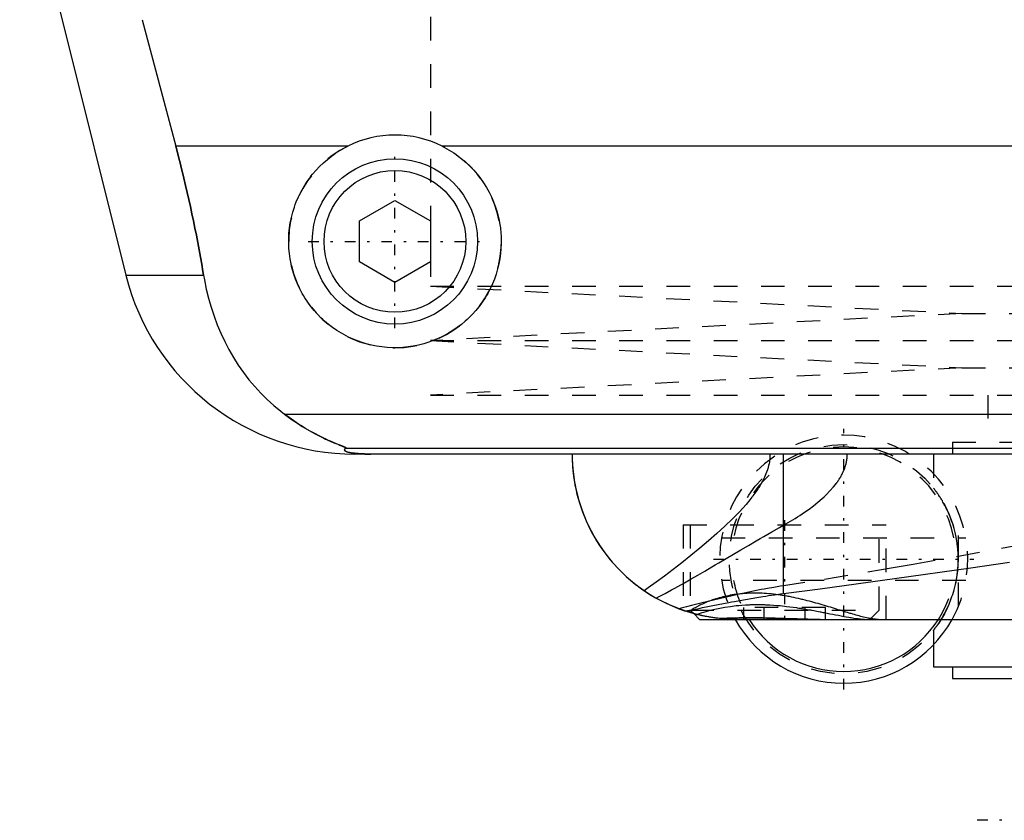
# Model space of a CAD drawing. Extents: x -105 to 105, y -146 to 645.
# Tile 3 of 13: x -62 to -21, y -76 to -42. Entities that reach past the tile are written whole.
import ezdxf

# ---------------------------------------------------------------- set-up
doc = ezdxf.new("R2010")
doc.units = 0
doc.linetypes.add('CENTER', pattern=[1.5, 0.45, -0.5, 0.05, -0.5])
doc.linetypes.add('DASHED', pattern=[2, 1, -1])
for name, color, linetype in [('AM_0', 7, 'CONTINUOUS'), ('AM_3', 7, 'DASHED'), ('AM_7', 7, 'CENTER')]:
    doc.layers.add(name, color=color, linetype=linetype)

msp = doc.modelspace()

# ---------------------------------------------------------------- linework, layer by layer
at = {"layer": 'AM_0', "color": 7, "linetype": 'CONTINUOUS'}
for p, q in [((-60.596, -41.616), (-57.893, -52.426)), ((-57.2, -41.616), (-55.781, -46.968)), ((-48.498, -46.968), (-55.781, -46.968)), ((44.502, -46.968), (-44.502, -46.968)), ((-48, -50.134), (-46.5, -49.268)), ((-46.5, -49.268), (-45, -50.134)), ((-48, -51.866), (-48, -50.134)), ((-45, -50.134), (-45, -51.866)), ((-46.5, -52.732), (-48, -51.866)), ((-45, -51.866), (-46.5, -52.732)), ((-57.893, -52.426), (-54.602, -52.426)), ((-51.173, -58.307), (51.173, -58.307)), ((-48.569, -59.746), (48.569, -59.746)), ((48.192, -60), (-48.192, -60)), ((-30.043, -65.905), (-30.043, -60)), ((-33.848, -66.752), (-33.6, -67)), ((-33.6, -67), (33.6, -67)), ((-23.7, -68.072), (-23.7, -69)), ((-23.7, -69), (23.7, -69)), ((-22.9, -69), (-22.9, -69.5)), ((-22.9, -69.5), (22.9, -69.5))]:
    msp.add_line(p, q, dxfattribs=at)
for points in [[(-55.781, -46.968, 0), (-55.741, -47.12, 0), (-55.662, -47.424, 0), (-55.585, -47.726, 0), (-55.547, -47.877, 0), (-55.51, -48.027, 0), (-55.436, -48.327, 0), (-55.365, -48.626, 0), (-55.296, -48.924, 0), (-55.227, -49.223, 0), (-55.161, -49.525, 0), (-55.128, -49.676, 0), (-55.095, -49.827, 0), (-55.031, -50.131, 0), (-54.968, -50.435, 0), (-54.907, -50.741, 0), (-54.848, -51.047, 0), (-54.79, -51.353, 0), (-54.762, -51.506, 0), (-54.735, -51.66, 0), (-54.68, -51.966, 0), (-54.628, -52.273, 0), (-54.602, -52.426, 0)], [(-44.502, -46.968, 0), (-44.399, -47.021, 0), (-44.198, -47.134, 0), (-44.003, -47.256, 0), (-43.909, -47.321, 0), (-43.817, -47.387, 0), (-43.639, -47.526, 0), (-43.471, -47.672, 0), (-43.312, -47.824, 0), (-43.16, -47.984, 0), (-43.015, -48.153, 0), (-42.945, -48.241, 0), (-42.877, -48.331, 0), (-42.747, -48.518, 0), (-42.625, -48.712, 0), (-42.514, -48.912, 0), (-42.412, -49.119, 0), (-42.321, -49.33, 0), (-42.28, -49.438, 0), (-42.241, -49.546, 0), (-42.173, -49.765, 0), (-42.116, -49.985, 0), (-42.092, -50.096, 0), (-42.07, -50.207, 0), (-42.036, -50.428, 0), (-42.014, -50.648, 0), (-42.007, -50.758, 0), (-42.002, -50.866, 0), (-42.001, -51.081, 0), (-42.01, -51.297, 0), (-42.029, -51.514, 0), (-42.06, -51.733, 0), (-42.101, -51.95, 0), (-42.126, -52.059, 0), (-42.154, -52.167, 0), (-42.217, -52.381, 0), (-42.291, -52.592, 0), (-42.375, -52.799, 0), (-42.469, -53.001, 0), (-42.573, -53.198, 0), (-42.629, -53.294, 0), (-42.686, -53.389, 0), (-42.808, -53.573, 0), (-42.938, -53.749, 0), (-43.074, -53.918, 0), (-43.217, -54.078, 0), (-43.366, -54.229, 0), (-43.443, -54.302, 0), (-43.522, -54.374, 0), (-43.688, -54.513, 0), (-43.863, -54.646, 0), (-44.046, -54.772, 0), (-44.237, -54.889, 0), (-44.435, -54.998, 0), (-44.536, -55.049, 0), (-44.639, -55.097, 0), (-44.849, -55.186, 0), (-45.063, -55.264, 0), (-45.281, -55.332, 0), (-45.502, -55.388, 0), (-45.724, -55.433, 0), (-45.835, -55.451, 0), (-45.947, -55.466, 0), (-46.17, -55.488, 0), (-46.39, -55.499, 0), (-46.5, -55.5, 0), (-46.61, -55.499, 0), (-46.83, -55.488, 0), (-47.053, -55.466, 0), (-47.165, -55.451, 0), (-47.276, -55.433, 0), (-47.498, -55.388, 0), (-47.719, -55.332, 0), (-47.937, -55.264, 0), (-48.151, -55.186, 0), (-48.361, -55.097, 0), (-48.464, -55.049, 0), (-48.565, -54.998, 0), (-48.763, -54.889, 0), (-48.954, -54.772, 0), (-49.137, -54.646, 0), (-49.312, -54.513, 0), (-49.478, -54.374, 0), (-49.557, -54.302, 0), (-49.634, -54.229, 0), (-49.783, -54.078, 0), (-49.926, -53.918, 0), (-50.062, -53.749, 0), (-50.192, -53.573, 0), (-50.314, -53.389, 0), (-50.371, -53.294, 0), (-50.427, -53.198, 0), (-50.531, -53.001, 0), (-50.625, -52.799, 0), (-50.709, -52.592, 0), (-50.783, -52.381, 0), (-50.846, -52.167, 0), (-50.874, -52.059, 0), (-50.899, -51.95, 0), (-50.94, -51.733, 0), (-50.971, -51.514, 0), (-50.99, -51.297, 0), (-50.999, -51.081, 0), (-50.998, -50.866, 0), (-50.993, -50.758, 0), (-50.986, -50.648, 0), (-50.964, -50.428, 0), (-50.93, -50.207, 0), (-50.908, -50.096, 0), (-50.884, -49.985, 0), (-50.827, -49.765, 0), (-50.759, -49.546, 0), (-50.72, -49.438, 0), (-50.679, -49.33, 0), (-50.588, -49.119, 0), (-50.486, -48.912, 0), (-50.375, -48.712, 0), (-50.253, -48.518, 0), (-50.123, -48.331, 0), (-50.055, -48.241, 0), (-49.985, -48.153, 0), (-49.84, -47.984, 0), (-49.688, -47.824, 0), (-49.529, -47.672, 0), (-49.361, -47.526, 0), (-49.183, -47.387, 0), (-49.091, -47.321, 0), (-48.997, -47.256, 0), (-48.802, -47.134, 0), (-48.601, -47.021, 0), (-48.498, -46.968, 0)], [(-54.602, -52.426, 0), (-54.568, -52.624, 0), (-54.487, -53.017, 0), (-54.393, -53.404, 0), (-54.34, -53.595, 0), (-54.284, -53.785, 0), (-54.161, -54.159, 0), (-54.024, -54.526, 0), (-53.873, -54.885, 0), (-53.708, -55.236, 0), (-53.529, -55.579, 0), (-53.435, -55.747, 0), (-53.337, -55.912, 0), (-53.131, -56.236, 0), (-52.912, -56.55, 0), (-52.68, -56.852, 0), (-52.435, -57.144, 0), (-52.177, -57.424, 0), (-52.043, -57.559, 0), (-51.906, -57.692, 0), (-51.622, -57.947, 0), (-51.326, -58.19, 0), (-51.173, -58.307, 0)], [(-51.173, -58.307, 0), (-51.062, -58.391, 0), (-50.845, -58.549, 0), (-50.632, -58.694, 0), (-50.529, -58.762, 0), (-50.427, -58.828, 0), (-50.228, -58.949, 0), (-50.037, -59.06, 0), (-49.854, -59.159, 0), (-49.681, -59.249, 0), (-49.517, -59.329, 0), (-49.439, -59.366, 0), (-49.364, -59.401, 0), (-49.221, -59.464, 0), (-49.09, -59.52, 0), (-48.964, -59.571, 0), (-48.894, -59.599, 0), (-48.875, -59.606, 0), (-48.856, -59.614, 0), (-48.847, -59.618, 0), (-48.838, -59.621, 0), (-48.82, -59.628, 0), (-48.802, -59.635, 0), (-48.785, -59.642, 0), (-48.768, -59.649, 0), (-48.751, -59.655, 0), (-48.743, -59.658, 0), (-48.735, -59.662, 0), (-48.719, -59.668, 0), (-48.704, -59.674, 0), (-48.697, -59.677, 0), (-48.69, -59.68, 0), (-48.676, -59.685, 0), (-48.662, -59.691, 0), (-48.656, -59.693, 0), (-48.65, -59.696, 0), (-48.638, -59.701, 0), (-48.627, -59.706, 0), (-48.616, -59.711, 0), (-48.607, -59.715, 0), (-48.598, -59.719, 0), (-48.594, -59.721, 0), (-48.59, -59.723, 0), (-48.584, -59.727, 0), (-48.578, -59.73, 0), (-48.574, -59.733, 0), (-48.57, -59.736, 0), (-48.568, -59.739, 0), (-48.567, -59.74, 0), (-48.567, -59.741, 0), (-48.567, -59.743, 0), (-48.568, -59.745, 0), (-48.569, -59.746, 0)], [(-48.569, -59.746, 0), (-48.581, -59.754, 0), (-48.601, -59.769, 0), (-48.617, -59.784, 0), (-48.623, -59.792, 0), (-48.628, -59.799, 0), (-48.633, -59.815, 0), (-48.633, -59.83, 0), (-48.627, -59.844, 0), (-48.615, -59.859, 0), (-48.597, -59.874, 0), (-48.585, -59.881, 0), (-48.571, -59.888, 0), (-48.536, -59.903, 0), (-48.489, -59.918, 0), (-48.428, -59.933, 0), (-48.351, -59.948, 0), (-48.298, -59.957, 0), (-48.282, -59.959, 0), (-48.265, -59.961, 0), (-48.257, -59.963, 0), (-48.248, -59.964, 0), (-48.229, -59.966, 0), (-48.209, -59.968, 0), (-48.198, -59.97, 0), (-48.187, -59.971, 0), (-48.164, -59.973, 0), (-48.14, -59.975, 0), (-48.128, -59.977, 0), (-48.115, -59.978, 0), (-48.088, -59.98, 0), (-48.06, -59.982, 0), (-48.03, -59.984, 0), (-47.999, -59.987, 0), (-47.967, -59.989, 0), (-47.95, -59.989, 0), (-47.933, -59.99, 0), (-47.911, -59.991, 0), (-47.904, -59.992, 0), (-47.898, -59.992, 0), (-47.894, -59.992, 0), (-47.891, -59.992, 0), (-47.884, -59.993, 0), (-47.877, -59.993, 0), (-47.87, -59.993, 0), (-47.863, -59.994, 0), (-47.856, -59.994, 0), (-47.852, -59.994, 0), (-47.849, -59.994, 0), (-47.842, -59.994, 0), (-47.834, -59.995, 0), (-47.827, -59.995, 0), (-47.82, -59.995, 0), (-47.812, -59.995, 0), (-47.809, -59.996, 0), (-47.805, -59.996, 0), (-47.798, -59.996, 0), (-47.791, -59.996, 0), (-47.783, -59.996, 0), (-47.775, -59.997, 0), (-47.767, -59.997, 0), (-47.763, -59.997, 0), (-47.759, -59.997, 0), (-47.751, -59.997, 0), (-47.743, -59.997, 0), (-47.734, -59.998, 0), (-47.726, -59.998, 0), (-47.717, -59.998, 0), (-47.713, -59.998, 0), (-47.708, -59.998, 0), (-47.7, -59.998, 0), (-47.691, -59.999, 0), (-47.687, -59.999, 0), (-47.682, -59.999, 0), (-47.674, -59.999, 0), (-47.665, -59.999, 0), (-47.661, -59.999, 0), (-47.657, -59.999, 0), (-47.648, -59.999, 0), (-47.64, -59.999, 0), (-47.631, -59.999, 0), (-47.622, -60, 0), (-47.612, -60, 0), (-47.608, -60, 0), (-47.603, -60, 0), (-47.594, -60, 0), (-47.584, -60, 0), (-47.575, -60, 0), (-47.565, -60, 0), (-47.556, -60, 0), (-47.551, -60, 0), (-47.546, -60, 0), (-47.537, -60, 0), (-47.528, -60, 0), (-47.523, -60, 0)], [(-39, -60, 0), (-38.997, -60.213, 0), (-38.97, -60.644, 0), (-38.916, -61.08, 0), (-38.878, -61.299, 0), (-38.833, -61.519, 0), (-38.721, -61.958, 0), (-38.578, -62.395, 0), (-38.404, -62.827, 0), (-38.199, -63.252, 0), (-37.962, -63.667, 0), (-37.833, -63.87, 0), (-37.695, -64.07, 0), (-37.397, -64.458, 0), (-37.068, -64.828, 0), (-36.71, -65.178, 0), (-36.323, -65.506, 0), (-35.907, -65.808, 0), (-35.689, -65.949, 0), (-35.464, -66.083, 0), (-34.994, -66.328, 0), (-34.475, -66.548, 0), (-34.197, -66.646, 0)], [(-39, -60, 0), (-38.998, -60.184, 0), (-38.978, -60.555, 0), (-38.938, -60.931, 0), (-38.91, -61.121, 0), (-38.876, -61.31, 0), (-38.793, -61.69, 0), (-38.687, -62.069, 0), (-38.559, -62.447, 0), (-38.407, -62.82, 0), (-38.232, -63.188, 0), (-38.136, -63.369, 0), (-38.034, -63.549, 0), (-37.812, -63.901, 0), (-37.568, -64.243, 0), (-37.3, -64.573, 0), (-37.01, -64.889, 0), (-36.698, -65.19, 0), (-36.533, -65.334, 0), (-36.363, -65.474, 0), (-36.008, -65.739, 0), (-35.633, -65.984, 0), (-35.437, -66.098, 0)], [(-30.043, -65.905, 0), (-28.496, -65.704, 0), (-25.344, -65.272, 0), (-22.121, -64.813, 0), (-20.484, -64.576, 0)], [(-34.3, -66.612, 0), (-34.493, -66.541, 0), (-34.876, -66.382, 0), (-35.252, -66.199, 0), (-35.437, -66.098, 0)], [(-34.197, -66.646, 0), (-34.096, -66.626, 0), (-33.892, -66.585, 0), (-33.684, -66.543, 0), (-33.578, -66.522, 0), (-33.472, -66.5, 0), (-33.256, -66.457, 0), (-33.037, -66.413, 0), (-32.815, -66.369, 0), (-32.59, -66.325, 0), (-32.361, -66.281, 0), (-32.246, -66.259, 0), (-32.13, -66.237, 0), (-31.895, -66.194, 0), (-31.658, -66.152, 0), (-31.417, -66.11, 0), (-31.173, -66.07, 0), (-30.927, -66.03, 0), (-30.803, -66.011, 0), (-30.678, -65.992, 0), (-30.426, -65.956, 0), (-30.171, -65.922, 0), (-30.043, -65.905, 0)], [(-33.85, -66.751, 0), (-33.875, -66.744, 0), (-33.922, -66.731, 0), (-33.966, -66.718, 0), (-33.987, -66.712, 0), (-34.008, -66.706, 0), (-34.047, -66.694, 0), (-34.083, -66.683, 0), (-34.117, -66.672, 0), (-34.148, -66.662, 0), (-34.176, -66.653, 0), (-34.189, -66.649, 0), (-34.201, -66.645, 0), (-34.223, -66.638, 0), (-34.242, -66.631, 0), (-34.259, -66.625, 0), (-34.273, -66.621, 0), (-34.284, -66.617, 0), (-34.288, -66.616, 0), (-34.292, -66.614, 0), (-34.297, -66.612, 0), (-34.3, -66.611, 0), (-34.3, -66.611, 0)], [(-32.376, -66.99, 0), (-32.427, -66.987, 0), (-32.53, -66.98, 0), (-32.632, -66.971, 0), (-32.683, -66.967, 0), (-32.734, -66.961, 0), (-32.836, -66.95, 0), (-32.938, -66.937, 0), (-33.04, -66.922, 0), (-33.141, -66.906, 0), (-33.243, -66.889, 0), (-33.294, -66.879, 0), (-33.344, -66.87, 0), (-33.445, -66.849, 0), (-33.546, -66.827, 0), (-33.647, -66.803, 0), (-33.748, -66.778, 0), (-33.848, -66.752, 0), (-33.898, -66.738, 0), (-33.948, -66.724, 0), (-34.048, -66.694, 0), (-34.147, -66.663, 0), (-34.197, -66.646, 0)], [(-33.848, -66.752, 0), (-33.906, -66.736, 0), (-34.021, -66.702, 0), (-34.135, -66.666, 0), (-34.192, -66.648, 0)], [(-32, -67, 0), (-32.065, -67, 0), (-32.192, -66.997, 0), (-32.317, -66.993, 0), (-32.378, -66.99, 0)], [(-32.376, -66.99, 0), (-32.302, -66.989, 0), (-32.151, -66.987, 0), (-31.996, -66.985, 0), (-31.917, -66.984, 0), (-31.838, -66.984, 0), (-31.677, -66.983, 0), (-31.513, -66.982, 0), (-31.347, -66.982, 0), (-31.178, -66.983, 0), (-31.008, -66.984, 0), (-30.922, -66.985, 0), (-30.835, -66.985, 0), (-30.661, -66.987, 0), (-30.486, -66.989, 0), (-30.31, -66.991, 0), (-30.134, -66.994, 0), (-29.957, -66.996, 0), (-29.869, -66.997, 0), (-29.781, -66.998, 0), (-29.605, -66.999, 0), (-29.43, -67, 0), (-29.343, -67, 0)]]:
    msp.add_polyline3d(points, dxfattribs=at)
for radius in [3.5, 3]:
    msp.add_circle((-46.5, -51), radius, dxfattribs=at)
for centre, radius, start, end in [((-2.388, -27.062), 60, 171.46703, 194.03784), ((-46.5, -51), 4.5, 63.6372, 116.3628), ((-48.192, -50), 10, 194.0378, 270), ((-27.5, -64.45), 5.25, 209.0593, 330.9407), ((-27.5, -64.45), 4.75, 212.4689, 327.5311)]:
    msp.add_arc(centre, radius, start, end, dxfattribs=at)
at = {"layer": 'AM_3', "color": 6, "linetype": 'DASHED'}
for p, q in [((-45, -39.5), (-45, -52.9)), ((-45, -52.9), (-22.5, -54.05)), ((-45, -52.9), (45, -52.9)), ((-22.5, -54.05), (-45, -55.2)), ((-22.5, -54.05), (22.5, -54.05)), ((-45, -55.2), (-22.5, -56.35)), ((-45, -55.2), (45, -55.2)), ((-22.5, -56.35), (-45, -57.5)), ((-22.5, -56.35), (22.5, -56.35)), ((-45, -57.5), (45, -57.5)), ((-21.4, -57.5), (-21.4, -59.5)), ((-22.9, -59.5), (-22.9, -60)), ((-22.9, -59.5), (22.9, -59.5)), ((-23.7, -60), (-23.7, -61.436)), ((-22.643, -66.442), (-22.643, -62.458)), ((-34.3, -63), (-34.3, -66.611)), ((-34.3, -63), (-25.7, -63)), ((-34, -63), (-34, -66.6)), ((-26, -66.6), (-26, -63)), ((-25.7, -67), (-25.7, -63)), ((-32.672, -63.55), (-22.328, -63.55)), ((-22.328, -65.35), (-32.672, -65.35)), ((-34.192, -66.648), (-34.3, -66.612)), ((-34, -66.6), (-33.848, -66.752)), ((-34, -66.6), (-26, -66.6)), ((-31.732, -67), (-31.732, -66.5)), ((-28.268, -66.5), (-31.732, -66.5)), ((-30.866, -67), (-30.866, -66.5)), ((-29.134, -67), (-29.134, -66.5)), ((-28.268, -67), (-28.268, -66.5)), ((-26.4, -67), (-26, -66.6)), ((-33.722, -66.785), (-33.848, -66.752)), ((-23.7, -67.464), (-23.7, -68.072))]:
    msp.add_line(p, q, dxfattribs=at)
for points in [[(-54.602, -52.426, 0), (-54.628, -52.273, 0), (-54.68, -51.966, 0), (-54.735, -51.66, 0), (-54.762, -51.506, 0), (-54.79, -51.353, 0), (-54.848, -51.047, 0), (-54.907, -50.741, 0), (-54.968, -50.435, 0), (-55.031, -50.131, 0), (-55.095, -49.827, 0), (-55.128, -49.676, 0), (-55.161, -49.525, 0), (-55.227, -49.223, 0), (-55.296, -48.924, 0), (-55.365, -48.626, 0), (-55.436, -48.327, 0), (-55.51, -48.027, 0), (-55.547, -47.877, 0), (-55.585, -47.726, 0), (-55.662, -47.424, 0), (-55.741, -47.12, 0), (-55.781, -46.968, 0)], [(-48.569, -59.746, 0), (-48.568, -59.745, 0), (-48.567, -59.743, 0), (-48.567, -59.741, 0), (-48.567, -59.74, 0), (-48.568, -59.739, 0), (-48.57, -59.736, 0), (-48.574, -59.733, 0), (-48.578, -59.73, 0), (-48.584, -59.727, 0), (-48.591, -59.723, 0), (-48.594, -59.721, 0), (-48.598, -59.719, 0), (-48.607, -59.715, 0), (-48.617, -59.71, 0), (-48.627, -59.706, 0), (-48.638, -59.701, 0), (-48.65, -59.696, 0), (-48.657, -59.693, 0), (-48.663, -59.69, 0), (-48.677, -59.685, 0), (-48.691, -59.679, 0), (-48.698, -59.676, 0), (-48.705, -59.673, 0), (-48.72, -59.667, 0), (-48.736, -59.661, 0), (-48.744, -59.658, 0), (-48.752, -59.655, 0), (-48.769, -59.648, 0), (-48.786, -59.641, 0), (-48.804, -59.634, 0), (-48.822, -59.627, 0), (-48.841, -59.62, 0), (-48.85, -59.616, 0), (-48.86, -59.613, 0), (-48.879, -59.605, 0), (-48.899, -59.597, 0), (-48.97, -59.569, 0), (-49.095, -59.517, 0), (-49.231, -59.459, 0), (-49.381, -59.393, 0), (-49.46, -59.356, 0), (-49.542, -59.317, 0), (-49.715, -59.232, 0), (-49.897, -59.136, 0), (-50.088, -59.03, 0), (-50.285, -58.915, 0), (-50.482, -58.793, 0), (-50.581, -58.728, 0), (-50.68, -58.663, 0), (-50.878, -58.525, 0), (-51.075, -58.381, 0), (-51.173, -58.307, 0)], [(-47.523, -60, 0), (-47.528, -60, 0), (-47.537, -60, 0), (-47.546, -60, 0), (-47.551, -60, 0), (-47.556, -60, 0), (-47.565, -60, 0), (-47.575, -60, 0), (-47.584, -60, 0), (-47.594, -60, 0), (-47.603, -60, 0), (-47.608, -60, 0), (-47.612, -60, 0), (-47.622, -60, 0), (-47.631, -59.999, 0), (-47.64, -59.999, 0), (-47.648, -59.999, 0), (-47.657, -59.999, 0), (-47.661, -59.999, 0), (-47.665, -59.999, 0), (-47.674, -59.999, 0), (-47.682, -59.999, 0), (-47.687, -59.999, 0), (-47.691, -59.999, 0), (-47.7, -59.998, 0), (-47.708, -59.998, 0), (-47.713, -59.998, 0), (-47.717, -59.998, 0), (-47.726, -59.998, 0), (-47.734, -59.998, 0), (-47.743, -59.997, 0), (-47.751, -59.997, 0), (-47.759, -59.997, 0), (-47.763, -59.997, 0), (-47.767, -59.997, 0), (-47.775, -59.997, 0), (-47.783, -59.996, 0), (-47.791, -59.996, 0), (-47.798, -59.996, 0), (-47.805, -59.996, 0), (-47.809, -59.996, 0), (-47.812, -59.995, 0), (-47.82, -59.995, 0), (-47.827, -59.995, 0), (-47.834, -59.995, 0), (-47.842, -59.994, 0), (-47.849, -59.994, 0), (-47.852, -59.994, 0), (-47.856, -59.994, 0), (-47.863, -59.994, 0), (-47.87, -59.993, 0), (-47.894, -59.992, 0), (-47.933, -59.99, 0), (-47.95, -59.989, 0), (-47.967, -59.989, 0), (-47.999, -59.987, 0), (-48.03, -59.984, 0), (-48.06, -59.982, 0), (-48.088, -59.98, 0), (-48.115, -59.978, 0), (-48.128, -59.977, 0), (-48.14, -59.975, 0), (-48.164, -59.973, 0), (-48.187, -59.971, 0), (-48.198, -59.97, 0), (-48.209, -59.968, 0), (-48.229, -59.966, 0), (-48.248, -59.964, 0), (-48.257, -59.963, 0), (-48.265, -59.961, 0), (-48.282, -59.959, 0), (-48.298, -59.957, 0), (-48.351, -59.948, 0), (-48.428, -59.933, 0), (-48.489, -59.918, 0), (-48.536, -59.903, 0), (-48.571, -59.888, 0), (-48.585, -59.881, 0), (-48.597, -59.874, 0), (-48.615, -59.859, 0), (-48.627, -59.844, 0), (-48.633, -59.83, 0), (-48.633, -59.815, 0), (-48.628, -59.799, 0), (-48.623, -59.792, 0), (-48.617, -59.784, 0), (-48.601, -59.769, 0), (-48.581, -59.754, 0), (-48.569, -59.746, 0)], [(-30.621, -60, 0), (-30.621, -60.038, 0), (-30.624, -60.113, 0), (-30.629, -60.187, 0), (-30.633, -60.225, 0), (-30.638, -60.262, 0), (-30.648, -60.335, 0), (-30.662, -60.409, 0), (-30.678, -60.482, 0), (-30.696, -60.554, 0), (-30.717, -60.626, 0), (-30.728, -60.661, 0), (-30.74, -60.697, 0), (-30.765, -60.767, 0), (-30.791, -60.836, 0), (-30.82, -60.904, 0), (-30.849, -60.971, 0), (-30.881, -61.037, 0), (-30.897, -61.07, 0), (-30.914, -61.103, 0), (-30.948, -61.167, 0), (-30.983, -61.23, 0), (-31.001, -61.262, 0), (-31.019, -61.293, 0), (-31.056, -61.354, 0), (-31.094, -61.415, 0), (-31.113, -61.445, 0), (-31.133, -61.476, 0), (-31.173, -61.536, 0), (-31.214, -61.595, 0), (-31.256, -61.654, 0), (-31.299, -61.713, 0), (-31.342, -61.771, 0), (-31.364, -61.799, 0), (-31.386, -61.828, 0), (-31.431, -61.884, 0), (-31.476, -61.94, 0), (-31.635, -62.131, 0), (-31.913, -62.439, 0), (-32.21, -62.744, 0), (-32.53, -63.053, 0), (-32.697, -63.208, 0), (-32.869, -63.364, 0), (-33.225, -63.677, 0), (-33.592, -63.988, 0), (-33.969, -64.297, 0), (-34.347, -64.599, 0), (-34.719, -64.887, 0), (-34.902, -65.026, 0), (-35.083, -65.162, 0), (-35.436, -65.422, 0), (-35.778, -65.666, 0), (-35.945, -65.783, 0)], [(-30.043, -63.007, 0), (-29.948, -62.953, 0), (-29.754, -62.84, 0), (-29.558, -62.721, 0), (-29.459, -62.659, 0), (-29.36, -62.595, 0), (-29.164, -62.464, 0), (-28.969, -62.327, 0), (-28.778, -62.184, 0), (-28.592, -62.036, 0), (-28.413, -61.883, 0), (-28.326, -61.804, 0), (-28.242, -61.724, 0), (-28.081, -61.56, 0), (-27.929, -61.388, 0), (-27.844, -61.282, 0), (-27.821, -61.251, 0), (-27.797, -61.219, 0), (-27.786, -61.203, 0), (-27.775, -61.188, 0), (-27.752, -61.156, 0), (-27.73, -61.123, 0), (-27.708, -61.091, 0), (-27.687, -61.058, 0), (-27.666, -61.024, 0), (-27.656, -61.008, 0), (-27.646, -60.991, 0), (-27.626, -60.957, 0), (-27.607, -60.923, 0), (-27.588, -60.888, 0), (-27.57, -60.854, 0), (-27.552, -60.819, 0), (-27.544, -60.801, 0), (-27.535, -60.783, 0), (-27.519, -60.748, 0), (-27.503, -60.712, 0), (-27.495, -60.694, 0), (-27.488, -60.676, 0), (-27.473, -60.639, 0), (-27.459, -60.602, 0), (-27.453, -60.583, 0), (-27.446, -60.565, 0), (-27.434, -60.527, 0), (-27.422, -60.49, 0), (-27.412, -60.451, 0), (-27.402, -60.413, 0), (-27.392, -60.374, 0), (-27.388, -60.355, 0), (-27.384, -60.335, 0), (-27.377, -60.297, 0), (-27.37, -60.257, 0), (-27.365, -60.218, 0), (-27.36, -60.179, 0), (-27.356, -60.139, 0), (-27.355, -60.12, 0), (-27.353, -60.1, 0), (-27.351, -60.06, 0), (-27.35, -60.02, 0), (-27.35, -60, 0)], [(-23.7, -67.464, 0), (-23.696, -67.458, 0), (-23.66, -67.412, 0), (-23.621, -67.362, 0), (-23.608, -67.344, 0), (-23.594, -67.325, 0), (-23.586, -67.315, 0), (-23.579, -67.304, 0), (-23.562, -67.281, 0), (-23.545, -67.257, 0), (-23.536, -67.244, 0), (-23.527, -67.231, 0), (-23.507, -67.204, 0), (-23.487, -67.174, 0), (-23.477, -67.159, 0), (-23.466, -67.143, 0), (-23.444, -67.11, 0), (-23.421, -67.075, 0), (-23.398, -67.038, 0), (-23.374, -66.999, 0), (-23.349, -66.958, 0), (-23.336, -66.936, 0), (-23.323, -66.914, 0), (-23.296, -66.869, 0), (-23.269, -66.821, 0), (-23.242, -66.772, 0), (-23.214, -66.719, 0), (-23.185, -66.664, 0), (-23.17, -66.636, 0), (-23.156, -66.607, 0), (-23.126, -66.546, 0), (-23.097, -66.483, 0), (-23.067, -66.417, 0), (-23.037, -66.347, 0), (-23.006, -66.274, 0), (-22.991, -66.237, 0), (-22.976, -66.198, 0), (-22.945, -66.117, 0), (-22.915, -66.032, 0), (-22.885, -65.942, 0), (-22.856, -65.847, 0), (-22.826, -65.746, 0), (-22.812, -65.693, 0), (-22.798, -65.637, 0), (-22.769, -65.52, 0), (-22.754, -65.447, 0), (-22.749, -65.426, 0), (-22.745, -65.404, 0), (-22.743, -65.394, 0), (-22.741, -65.383, 0), (-22.736, -65.361, 0), (-22.732, -65.339, 0), (-22.728, -65.317, 0), (-22.724, -65.294, 0), (-22.72, -65.272, 0), (-22.718, -65.26, 0), (-22.716, -65.249, 0), (-22.712, -65.226, 0), (-22.709, -65.203, 0), (-22.705, -65.18, 0), (-22.702, -65.156, 0), (-22.698, -65.133, 0), (-22.697, -65.121, 0), (-22.695, -65.109, 0), (-22.692, -65.085, 0), (-22.689, -65.061, 0), (-22.686, -65.037, 0), (-22.683, -65.012, 0), (-22.68, -64.988, 0), (-22.679, -64.976, 0), (-22.677, -64.964, 0), (-22.675, -64.939, 0), (-22.672, -64.914, 0), (-22.671, -64.902, 0), (-22.67, -64.889, 0), (-22.668, -64.865, 0), (-22.666, -64.84, 0), (-22.665, -64.827, 0), (-22.664, -64.815, 0), (-22.662, -64.79, 0), (-22.66, -64.764, 0), (-22.659, -64.739, 0), (-22.657, -64.714, 0), (-22.656, -64.689, 0), (-22.655, -64.676, 0), (-22.655, -64.664, 0), (-22.654, -64.638, 0), (-22.653, -64.613, 0), (-22.652, -64.588, 0), (-22.651, -64.563, 0), (-22.651, -64.538, 0), (-22.651, -64.525, 0), (-22.65, -64.513, 0), (-22.65, -64.487, 0), (-22.65, -64.462, 0), (-22.65, -64.45, 0), (-22.65, -64.438, 0), (-22.65, -64.413, 0), (-22.65, -64.387, 0), (-22.651, -64.375, 0), (-22.651, -64.362, 0), (-22.651, -64.337, 0), (-22.652, -64.312, 0), (-22.653, -64.287, 0), (-22.654, -64.262, 0), (-22.655, -64.236, 0), (-22.655, -64.224, 0), (-22.656, -64.211, 0), (-22.657, -64.186, 0), (-22.659, -64.161, 0), (-22.66, -64.136, 0), (-22.662, -64.11, 0), (-22.664, -64.085, 0), (-22.665, -64.073, 0), (-22.666, -64.06, 0), (-22.668, -64.035, 0), (-22.67, -64.011, 0), (-22.671, -63.998, 0), (-22.672, -63.986, 0), (-22.675, -63.961, 0), (-22.677, -63.936, 0), (-22.679, -63.924, 0), (-22.68, -63.912, 0), (-22.683, -63.888, 0), (-22.686, -63.863, 0), (-22.689, -63.839, 0), (-22.692, -63.815, 0), (-22.695, -63.791, 0), (-22.697, -63.779, 0), (-22.698, -63.767, 0), (-22.702, -63.744, 0), (-22.705, -63.72, 0), (-22.709, -63.697, 0), (-22.712, -63.674, 0), (-22.716, -63.651, 0), (-22.718, -63.64, 0), (-22.72, -63.628, 0), (-22.724, -63.606, 0), (-22.728, -63.583, 0), (-22.732, -63.561, 0), (-22.736, -63.539, 0), (-22.741, -63.517, 0), (-22.743, -63.506, 0), (-22.745, -63.496, 0), (-22.749, -63.474, 0), (-22.754, -63.453, 0), (-22.769, -63.38, 0), (-22.798, -63.263, 0), (-22.812, -63.207, 0), (-22.826, -63.154, 0), (-22.856, -63.053, 0), (-22.885, -62.958, 0), (-22.915, -62.868, 0), (-22.945, -62.783, 0), (-22.976, -62.702, 0), (-22.991, -62.663, 0), (-23.006, -62.626, 0), (-23.037, -62.553, 0), (-23.067, -62.483, 0), (-23.097, -62.417, 0), (-23.126, -62.354, 0), (-23.156, -62.293, 0), (-23.17, -62.264, 0), (-23.185, -62.236, 0), (-23.214, -62.181, 0), (-23.242, -62.128, 0), (-23.269, -62.079, 0), (-23.296, -62.031, 0), (-23.323, -61.986, 0), (-23.336, -61.964, 0), (-23.349, -61.942, 0), (-23.374, -61.901, 0), (-23.398, -61.862, 0), (-23.421, -61.825, 0), (-23.444, -61.79, 0), (-23.466, -61.757, 0), (-23.477, -61.741, 0), (-23.487, -61.726, 0), (-23.507, -61.696, 0), (-23.527, -61.669, 0), (-23.536, -61.656, 0), (-23.545, -61.643, 0), (-23.562, -61.619, 0), (-23.579, -61.596, 0), (-23.586, -61.585, 0), (-23.594, -61.575, 0), (-23.608, -61.556, 0), (-23.621, -61.538, 0), (-23.66, -61.488, 0), (-23.696, -61.442, 0), (-23.7, -61.436, 0)], [(-35.437, -66.098, 0), (-35.311, -66.032, 0), (-35.053, -65.894, 0), (-34.789, -65.75, 0), (-34.654, -65.675, 0), (-34.518, -65.6, 0), (-34.243, -65.444, 0), (-33.961, -65.284, 0), (-33.674, -65.119, 0), (-33.382, -64.95, 0), (-33.085, -64.777, 0), (-32.935, -64.689, 0), (-32.783, -64.6, 0), (-32.477, -64.42, 0), (-32.166, -64.237, 0), (-31.851, -64.052, 0), (-31.531, -63.865, 0), (-31.207, -63.675, 0), (-31.043, -63.58, 0), (-30.879, -63.485, 0), (-30.547, -63.294, 0), (-30.212, -63.103, 0), (-30.043, -63.007, 0)], [(-19.839, -63.82, 0), (-21.744, -64.171, 0), (-23.629, -64.509, 0), (-24.564, -64.673, 0), (-25.493, -64.834, 0), (-27.332, -65.142, 0), (-29.146, -65.435, 0), (-30.043, -65.574, 0)], [(-30.043, -65.574, 0), (-30.181, -65.595, 0), (-30.456, -65.641, 0), (-30.727, -65.688, 0), (-30.862, -65.713, 0), (-30.995, -65.738, 0), (-31.26, -65.789, 0), (-31.522, -65.842, 0), (-31.78, -65.897, 0), (-32.034, -65.952, 0), (-32.285, -66.009, 0), (-32.41, -66.037, 0), (-32.533, -66.066, 0), (-32.777, -66.124, 0), (-33.017, -66.181, 0), (-33.253, -66.239, 0), (-33.486, -66.297, 0), (-33.715, -66.353, 0), (-33.828, -66.382, 0), (-33.939, -66.409, 0), (-34.16, -66.464, 0), (-34.377, -66.518, 0), (-34.484, -66.545, 0)], [(-26.032, -67, 0), (-26.051, -67, 0), (-26.091, -66.998, 0), (-26.132, -66.996, 0), (-26.154, -66.994, 0), (-26.176, -66.992, 0), (-26.222, -66.987, 0), (-26.27, -66.98, 0), (-26.319, -66.972, 0), (-26.371, -66.963, 0), (-26.424, -66.953, 0), (-26.452, -66.948, 0), (-26.479, -66.942, 0), (-26.536, -66.93, 0), (-26.595, -66.916, 0), (-26.655, -66.901, 0), (-26.717, -66.886, 0), (-26.78, -66.87, 0), (-26.812, -66.861, 0), (-26.845, -66.852, 0), (-26.911, -66.834, 0), (-26.979, -66.815, 0), (-27.013, -66.805, 0), (-27.048, -66.795, 0), (-27.119, -66.774, 0), (-27.19, -66.753, 0), (-27.227, -66.742, 0), (-27.264, -66.731, 0), (-27.338, -66.709, 0), (-27.414, -66.686, 0), (-27.491, -66.662, 0), (-27.569, -66.638, 0), (-27.648, -66.613, 0), (-27.688, -66.601, 0), (-27.728, -66.588, 0), (-27.81, -66.563, 0), (-27.892, -66.538, 0), (-27.975, -66.512, 0), (-28.06, -66.486, 0), (-28.145, -66.46, 0), (-28.188, -66.447, 0), (-28.231, -66.434, 0), (-28.318, -66.408, 0), (-28.406, -66.382, 0), (-28.494, -66.356, 0), (-28.584, -66.331, 0), (-28.674, -66.305, 0), (-28.719, -66.292, 0), (-28.765, -66.28, 0), (-28.856, -66.255, 0), (-28.948, -66.23, 0), (-29.041, -66.206, 0), (-29.134, -66.182, 0), (-29.228, -66.159, 0), (-29.275, -66.148, 0), (-29.322, -66.137, 0), (-29.417, -66.115, 0), (-29.512, -66.094, 0), (-29.607, -66.073, 0), (-29.703, -66.054, 0), (-29.799, -66.035, 0), (-29.847, -66.026, 0), (-29.895, -66.017, 0), (-29.991, -66, 0), (-30.088, -65.984, 0), (-30.136, -65.976, 0), (-30.185, -65.969, 0), (-30.282, -65.955, 0), (-30.379, -65.943, 0), (-30.427, -65.937, 0), (-30.476, -65.931, 0), (-30.573, -65.921, 0), (-30.67, -65.912, 0), (-30.766, -65.904, 0), (-30.862, -65.898, 0), (-30.958, -65.893, 0), (-31.005, -65.891, 0), (-31.053, -65.889, 0), (-31.147, -65.887, 0), (-31.24, -65.886, 0), (-31.333, -65.886, 0), (-31.425, -65.888, 0), (-31.516, -65.891, 0), (-31.562, -65.893, 0), (-31.607, -65.896, 0), (-31.697, -65.901, 0), (-31.786, -65.909, 0), (-31.874, -65.917, 0), (-31.961, -65.927, 0), (-32.048, -65.938, 0), (-32.091, -65.944, 0), (-32.133, -65.95, 0), (-32.217, -65.963, 0), (-32.3, -65.978, 0), (-32.381, -65.993, 0), (-32.461, -66.01, 0), (-32.539, -66.027, 0), (-32.578, -66.036, 0), (-32.617, -66.046, 0), (-32.692, -66.065, 0), (-32.766, -66.085, 0), (-32.839, -66.106, 0), (-32.91, -66.128, 0), (-32.98, -66.15, 0), (-33.014, -66.161, 0), (-33.048, -66.173, 0), (-33.114, -66.196, 0), (-33.179, -66.22, 0), (-33.211, -66.232, 0), (-33.242, -66.245, 0), (-33.304, -66.269, 0), (-33.364, -66.294, 0), (-33.393, -66.307, 0), (-33.422, -66.32, 0), (-33.479, -66.346, 0), (-33.534, -66.371, 0), (-33.587, -66.397, 0), (-33.639, -66.423, 0), (-33.688, -66.449, 0), (-33.713, -66.462, 0), (-33.736, -66.475, 0), (-33.782, -66.501, 0), (-33.827, -66.527, 0), (-33.869, -66.552, 0), (-33.91, -66.578, 0), (-33.948, -66.603, 0), (-33.967, -66.615, 0), (-33.985, -66.628, 0), (-34.02, -66.652, 0), (-34.053, -66.676, 0), (-34.069, -66.687, 0)], [(-33.722, -66.785, 0), (-33.651, -66.761, 0), (-33.497, -66.712, 0), (-33.33, -66.662, 0), (-33.241, -66.637, 0), (-33.149, -66.613, 0), (-32.954, -66.565, 0), (-32.747, -66.521, 0), (-32.528, -66.48, 0), (-32.298, -66.445, 0), (-32.059, -66.415, 0), (-31.936, -66.403, 0), (-31.81, -66.392, 0), (-31.662, -66.382, 0), (-31.619, -66.38, 0), (-31.575, -66.378, 0), (-31.554, -66.377, 0), (-31.532, -66.376, 0), (-31.488, -66.374, 0), (-31.444, -66.372, 0), (-31.4, -66.371, 0), (-31.356, -66.37, 0), (-31.312, -66.369, 0), (-31.289, -66.369, 0), (-31.267, -66.368, 0), (-31.222, -66.368, 0), (-31.177, -66.368, 0), (-31.132, -66.368, 0), (-31.087, -66.368, 0), (-31.042, -66.368, 0), (-31.019, -66.369, 0), (-30.996, -66.369, 0), (-30.951, -66.37, 0), (-30.905, -66.371, 0), (-30.86, -66.372, 0), (-30.814, -66.374, 0), (-30.768, -66.376, 0), (-30.745, -66.377, 0), (-30.722, -66.378, 0), (-30.677, -66.38, 0), (-30.631, -66.382, 0), (-30.47, -66.392, 0), (-30.331, -66.403, 0), (-30.193, -66.415, 0), (-29.915, -66.445, 0), (-29.638, -66.48, 0), (-29.499, -66.5, 0)], [(-29.499, -66.5, 0), (-29.464, -66.505, 0), (-29.393, -66.516, 0), (-29.322, -66.527, 0), (-29.287, -66.533, 0), (-29.252, -66.538, 0), (-29.182, -66.55, 0), (-29.112, -66.562, 0), (-29.043, -66.573, 0), (-28.973, -66.586, 0), (-28.904, -66.598, 0), (-28.87, -66.604, 0), (-28.836, -66.61, 0), (-28.768, -66.623, 0), (-28.7, -66.635, 0), (-28.632, -66.648, 0), (-28.565, -66.661, 0), (-28.498, -66.674, 0), (-28.465, -66.68, 0), (-28.432, -66.686, 0), (-28.366, -66.699, 0), (-28.301, -66.712, 0), (-28.268, -66.718, 0)], [(-32.378, -66.99, 0), (-32.431, -66.987, 0), (-32.534, -66.98, 0), (-32.634, -66.971, 0), (-32.683, -66.967, 0), (-32.732, -66.962, 0), (-32.826, -66.951, 0), (-32.918, -66.94, 0), (-33.006, -66.927, 0), (-33.092, -66.914, 0), (-33.176, -66.901, 0), (-33.217, -66.893, 0), (-33.257, -66.886, 0), (-33.337, -66.871, 0), (-33.415, -66.856, 0), (-33.489, -66.84, 0), (-33.562, -66.824, 0), (-33.631, -66.807, 0), (-33.665, -66.799, 0), (-33.698, -66.791, 0), (-33.761, -66.775, 0), (-33.821, -66.759, 0), (-33.85, -66.751, 0)], [(-32.725, -66.962, 0), (-32.764, -66.958, 0), (-32.84, -66.949, 0), (-32.914, -66.94, 0), (-32.95, -66.935, 0), (-32.985, -66.93, 0), (-33.055, -66.92, 0), (-33.124, -66.909, 0), (-33.191, -66.898, 0), (-33.257, -66.886, 0), (-33.322, -66.874, 0), (-33.354, -66.868, 0), (-33.385, -66.862, 0), (-33.447, -66.849, 0), (-33.507, -66.836, 0), (-33.565, -66.823, 0), (-33.621, -66.81, 0), (-33.675, -66.797, 0), (-33.702, -66.79, 0), (-33.728, -66.783, 0), (-33.778, -66.77, 0), (-33.826, -66.758, 0), (-33.85, -66.751, 0)], [(-31.733, -66.934, 0), (-31.762, -66.935, 0), (-31.821, -66.935, 0), (-31.88, -66.936, 0), (-31.909, -66.937, 0), (-31.938, -66.937, 0), (-31.995, -66.938, 0), (-32.052, -66.94, 0), (-32.109, -66.941, 0), (-32.165, -66.942, 0), (-32.221, -66.944, 0), (-32.249, -66.945, 0), (-32.276, -66.946, 0), (-32.331, -66.947, 0), (-32.386, -66.949, 0), (-32.439, -66.951, 0), (-32.493, -66.953, 0), (-32.545, -66.955, 0), (-32.571, -66.956, 0), (-32.597, -66.957, 0), (-32.649, -66.959, 0), (-32.7, -66.961, 0), (-32.725, -66.962, 0)], [(-28.494, -67, 0), (-28.58, -67, 0), (-28.755, -66.998, 0), (-28.932, -66.995, 0), (-29.022, -66.993, 0), (-29.112, -66.991, 0), (-29.293, -66.985, 0), (-29.476, -66.98, 0), (-29.66, -66.973, 0), (-29.844, -66.967, 0), (-30.028, -66.961, 0), (-30.12, -66.958, 0), (-30.212, -66.955, 0), (-30.396, -66.949, 0), (-30.58, -66.944, 0), (-30.762, -66.94, 0), (-30.943, -66.937, 0), (-31.123, -66.935, 0), (-31.212, -66.934, 0), (-31.301, -66.933, 0), (-31.476, -66.933, 0), (-31.648, -66.934, 0), (-31.733, -66.934, 0)], [(-28.268, -66.718, 0), (-28.206, -66.731, 0), (-28.083, -66.755, 0), (-27.962, -66.779, 0), (-27.903, -66.791, 0), (-27.844, -66.802, 0), (-27.727, -66.825, 0), (-27.613, -66.847, 0), (-27.501, -66.868, 0), (-27.391, -66.887, 0), (-27.284, -66.906, 0), (-27.231, -66.915, 0), (-27.179, -66.923, 0), (-27.078, -66.939, 0), (-26.979, -66.954, 0), (-26.882, -66.966, 0), (-26.789, -66.977, 0), (-26.699, -66.986, 0), (-26.655, -66.99, 0), (-26.613, -66.993, 0), (-26.53, -66.997, 0), (-26.45, -67, 0), (-26.412, -67, 0)]]:
    msp.add_polyline3d(points, dxfattribs=at)
msp.add_circle((-27.5, -64.45), 4.85, dxfattribs=at)
for centre, radius, start, end in [((-46.5, -51), 4.5, 116.3628, 63.6372), ((-27.5, -64.45), 5.25, 330.9407, 209.0521), ((-27.5, -64.45), 4.75, 10.9221, 169.0779), ((-27.5, -64.45), 4.75, 190.9221, 212.4689), ((-27.5, -64.45), 4.75, 327.5311, 349.0779)]:
    msp.add_arc(centre, radius, start, end, dxfattribs=at)
at = {"layer": 'AM_7', "color": 4, "linetype": 'CENTER'}
for p, q in [((-46.5, -54.675), (-46.5, -47.325)), ((-50.175, -51), (-42.825, -51)), ((-27.5, -69.962), (-27.5, -58.938)), ((-30, -62.8), (-30, -67.2)), ((-33.012, -64.45), (-21.988, -64.45)), ((22, -75.5), (-22, -75.5))]:
    msp.add_line(p, q, dxfattribs=at)

doc.saveas('drawing.dxf')
